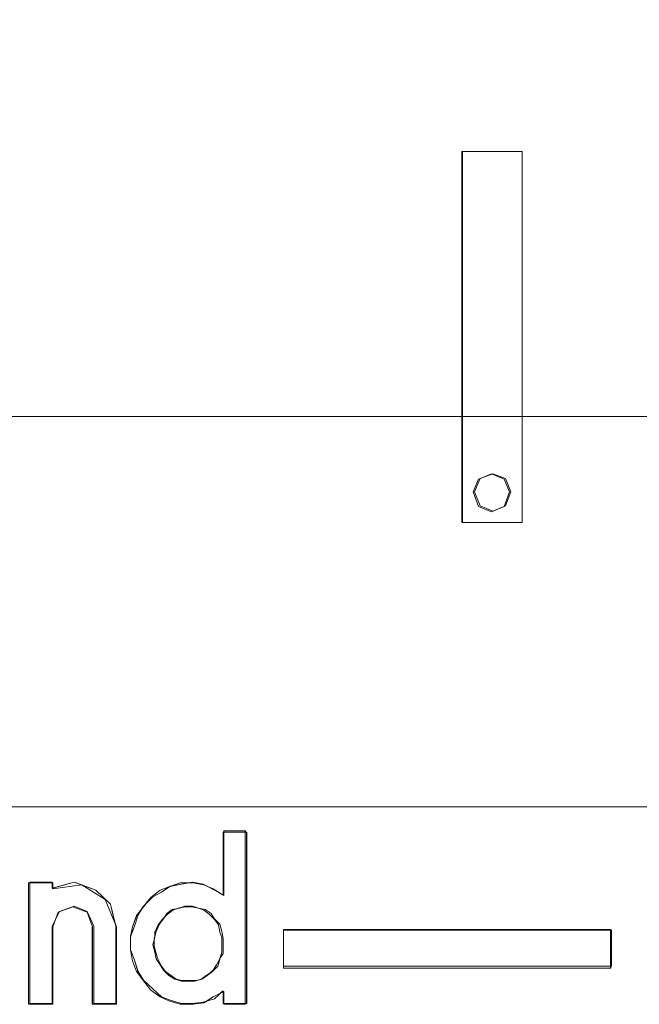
# Model space of a CAD drawing. Header units: millimetres. Extents: x -1290 to 1795, y -4192 to -1311.
# Tile 82 of 256: x 542.03 to 543.7, y -3257.58 to -3254.94. Entities that reach past the tile are written whole.
import ezdxf

# ---------------------------------------------------------------- set-up
doc = ezdxf.new("R2010")
doc.units = ezdxf.units.MM
doc.layers.add('Aparatura', color=7, linetype='Continuous', lineweight=13)

msp = doc.modelspace()

# ---------------------------------------------------------------- linework, layer by layer
at = {"layer": 'Aparatura', "lineweight": 13}
for points in [[(528.9124, -3250.0538), (528.9124, -3251.2907), (527.8914, -3251.2907), (527.8914, -3255.8121), (528.9124, -3255.8121), (528.9124, -3257.0532), (594.3705, -3257.0532), (594.3705, -3255.8121), (595.3914, -3255.8121), (595.3914, -3251.2907), (594.3705, -3251.2907), (594.3705, -3250.0538), (528.9124, -3250.0538)], [(528.9124, -3250.0538), (528.9124, -3251.2907), (527.8914, -3251.2907), (527.8914, -3255.8121), (528.9124, -3255.8121), (528.9124, -3257.0532), (594.3705, -3257.0532), (594.3705, -3255.8121), (595.3914, -3255.8121), (595.3914, -3251.2907), (594.3705, -3251.2907), (594.3705, -3250.0538), (528.9124, -3250.0538)], [(543.2191, -3256.2905), (543.2191, -3255.295), (543.2209, -3255.295), (543.3815, -3255.295), (543.3815, -3256.2905), (543.2209, -3256.2905), (543.2191, -3256.2905)], [(543.3815, -3256.2905), (543.3815, -3255.295), (543.2191, -3255.295), (543.2191, -3256.2905), (543.3815, -3256.2905)], [(543.3815, -3256.2905), (543.3815, -3255.295), (543.2191, -3255.295), (543.2191, -3256.2905), (543.3815, -3256.2905)], [(543.3815, -3256.2905), (543.3815, -3255.295), (543.2191, -3255.295), (543.2191, -3256.2905), (543.3815, -3256.2905)], [(543.3815, -3256.2905), (543.3815, -3255.295), (543.2191, -3255.295), (543.2191, -3256.2905), (543.3815, -3256.2905)], [(594.3705, -3256.006), (528.9123, -3256.006), (528.9123, -3257.0532), (594.3705, -3257.0532), (594.3705, -3256.006)], [(543.3474, -3256.2079), (543.333, -3256.1738), (543.2987, -3256.1594), (543.2644, -3256.1738), (543.25, -3256.2079), (543.2644, -3256.2474), (543.2987, -3256.2618), (543.333, -3256.2474), (543.3474, -3256.2079)], [(543.351, -3256.2079), (543.3366, -3256.172), (543.3023, -3256.1594), (543.268, -3256.172), (543.2535, -3256.2079), (543.268, -3256.2456), (543.3023, -3256.26), (543.3366, -3256.2456), (543.351, -3256.2079)], [(543.3366, -3256.172), (543.351, -3256.2079), (543.3366, -3256.2456), (543.3023, -3256.26), (543.268, -3256.2456), (543.2535, -3256.2079), (543.268, -3256.172), (543.3023, -3256.1594), (543.3366, -3256.172)], [(543.3366, -3256.172), (543.351, -3256.2079), (543.3366, -3256.2456), (543.3023, -3256.26), (543.268, -3256.2456), (543.2535, -3256.2079), (543.268, -3256.172), (543.3023, -3256.1594), (543.3366, -3256.172)], [(543.3366, -3256.172), (543.351, -3256.2079), (543.3366, -3256.2456), (543.3023, -3256.26), (543.268, -3256.2456), (543.2535, -3256.2079), (543.268, -3256.172), (543.3023, -3256.1594), (543.3366, -3256.172)], [(543.3366, -3256.172), (543.351, -3256.2079), (543.3366, -3256.2456), (543.3023, -3256.26), (543.268, -3256.2456), (543.2535, -3256.2079), (543.268, -3256.172), (543.3023, -3256.1594), (543.3366, -3256.172)], [(542.35, -3257.3428), (542.3409, -3257.3733), (542.3301, -3257.4019), (542.3301, -3257.4359), (542.3409, -3257.4646), (542.35, -3257.495), (542.3644, -3257.5183), (542.3896, -3257.5416), (542.413, -3257.5631), (542.4364, -3257.572), (542.4671, -3257.581), (542.4959, -3257.581), (542.5247, -3257.5774), (542.5554, -3257.5685), (542.5788, -3257.547), (542.5788, -3257.581), (542.6419, -3257.581), (542.6419, -3257.1208), (542.5788, -3257.1208), (542.5788, -3257.2891), (542.5554, -3257.2766), (542.5247, -3257.2605), (542.4959, -3257.2551), (542.4671, -3257.2605), (542.4364, -3257.2658), (542.413, -3257.2819), (542.3896, -3257.2945), (542.3644, -3257.3195), (542.35, -3257.3428)], [(542.35, -3257.3428), (542.3409, -3257.3733), (542.3301, -3257.4019), (542.3301, -3257.4359), (542.3409, -3257.4646), (542.35, -3257.495), (542.3644, -3257.5183), (542.3896, -3257.5416), (542.413, -3257.5631), (542.4364, -3257.572), (542.4671, -3257.581), (542.4959, -3257.581), (542.5247, -3257.5774), (542.5554, -3257.5685), (542.5788, -3257.547), (542.5788, -3257.581), (542.6419, -3257.581), (542.6419, -3257.1208), (542.5788, -3257.1208), (542.5788, -3257.2891), (542.5554, -3257.2766), (542.5247, -3257.2605), (542.4959, -3257.2551), (542.4671, -3257.2605), (542.4364, -3257.2658), (542.413, -3257.2819), (542.3896, -3257.2945), (542.3644, -3257.3195), (542.35, -3257.3428)], [(542.35, -3257.3428), (542.3409, -3257.3733), (542.3301, -3257.4019), (542.3301, -3257.4359), (542.3409, -3257.4646), (542.35, -3257.495), (542.3644, -3257.5183), (542.3896, -3257.5416), (542.413, -3257.5631), (542.4364, -3257.572), (542.4671, -3257.581), (542.4959, -3257.581), (542.5247, -3257.5774), (542.5554, -3257.5685), (542.5788, -3257.547), (542.5788, -3257.581), (542.6419, -3257.581), (542.6419, -3257.1208), (542.5788, -3257.1208), (542.5788, -3257.2891), (542.5554, -3257.2766), (542.5247, -3257.2605), (542.4959, -3257.2551), (542.4671, -3257.2605), (542.4364, -3257.2658), (542.413, -3257.2819), (542.3896, -3257.2945), (542.3644, -3257.3195), (542.35, -3257.3428)], [(542.35, -3257.3428), (542.3409, -3257.3733), (542.3301, -3257.4019), (542.3301, -3257.4359), (542.3409, -3257.4646), (542.35, -3257.495), (542.3644, -3257.5183), (542.3896, -3257.5416), (542.413, -3257.5631), (542.4364, -3257.572), (542.4671, -3257.581), (542.4959, -3257.581), (542.5247, -3257.5774), (542.5554, -3257.5685), (542.5788, -3257.547), (542.5788, -3257.581), (542.6419, -3257.581), (542.6419, -3257.1208), (542.5788, -3257.1208), (542.5788, -3257.2891), (542.5554, -3257.2766), (542.5247, -3257.2605), (542.4959, -3257.2551), (542.4671, -3257.2605), (542.4364, -3257.2658), (542.413, -3257.2819), (542.3896, -3257.2945), (542.3644, -3257.3195), (542.35, -3257.3428)], [(542.5713, -3257.2857), (542.5787, -3257.2893), (542.5787, -3257.1208), (542.5806, -3257.1208), (542.5806, -3257.2911), (542.5713, -3257.2857)], [(542.5802, -3257.1211), (542.5802, -3257.1172), (542.6383, -3257.1172), (542.6383, -3257.1211), (542.5802, -3257.1211)], [(542.1988, -3257.2619), (542.2366, -3257.2763), (542.2763, -3257.3139), (542.2889, -3257.3677), (542.2925, -3257.3749), (542.2925, -3257.5828), (542.2276, -3257.5828), (542.2276, -3257.3749), (542.2132, -3257.3354), (542.1753, -3257.3211), (542.1393, -3257.3336), (542.1285, -3257.3552), (542.1213, -3257.3749), (542.1213, -3257.5828), (542.0564, -3257.5828), (542.0564, -3257.2566), (542.06, -3257.2566), (542.06, -3257.2548), (542.1195, -3257.2548), (542.1195, -3257.2566), (542.1213, -3257.2566), (542.1213, -3257.2709), (542.1789, -3257.2548), (542.1988, -3257.2619), (542.1988, -3257.2619), (542.1988, -3257.2619)], [(542.06, -3257.2548), (542.06, -3257.581), (542.1194, -3257.581), (542.1194, -3257.3731), (542.1393, -3257.3336), (542.1789, -3257.3193), (542.2132, -3257.3336), (542.2312, -3257.3731), (542.2312, -3257.581), (542.2907, -3257.581), (542.2907, -3257.3731), (542.2763, -3257.3139), (542.2366, -3257.2763), (542.1789, -3257.2548), (542.1194, -3257.2709), (542.1194, -3257.2548), (542.06, -3257.2548)], [(542.06, -3257.2548), (542.06, -3257.581), (542.1194, -3257.581), (542.1194, -3257.3731), (542.1393, -3257.3336), (542.1789, -3257.3193), (542.2132, -3257.3336), (542.2312, -3257.3731), (542.2312, -3257.581), (542.2907, -3257.581), (542.2907, -3257.3731), (542.2763, -3257.3139), (542.2366, -3257.2763), (542.1789, -3257.2548), (542.1194, -3257.2709), (542.1194, -3257.2548), (542.06, -3257.2548)], [(542.06, -3257.2548), (542.06, -3257.581), (542.1194, -3257.581), (542.1194, -3257.3731), (542.1393, -3257.3336), (542.1789, -3257.3193), (542.2132, -3257.3336), (542.2312, -3257.3731), (542.2312, -3257.581), (542.2907, -3257.581), (542.2907, -3257.3731), (542.2763, -3257.3139), (542.2366, -3257.2763), (542.1789, -3257.2548), (542.1194, -3257.2709), (542.1194, -3257.2548), (542.06, -3257.2548)], [(542.06, -3257.2548), (542.06, -3257.581), (542.1194, -3257.581), (542.1194, -3257.3731), (542.1393, -3257.3336), (542.1789, -3257.3193), (542.2132, -3257.3336), (542.2312, -3257.3731), (542.2312, -3257.581), (542.2907, -3257.581), (542.2907, -3257.3731), (542.2763, -3257.3139), (542.2366, -3257.2763), (542.1789, -3257.2548), (542.1194, -3257.2709), (542.1194, -3257.2548), (542.06, -3257.2548)], [(542.06, -3257.2548), (542.06, -3257.581), (542.1194, -3257.581), (542.1194, -3257.3731), (542.1393, -3257.3336), (542.1789, -3257.3193), (542.2132, -3257.3336), (542.2312, -3257.3731), (542.2312, -3257.581), (542.2907, -3257.581), (542.2907, -3257.3731), (542.2763, -3257.3139), (542.2366, -3257.2763), (542.1789, -3257.2548), (542.1194, -3257.2709), (542.1194, -3257.2548), (542.06, -3257.2548)], [(542.3713, -3257.3126), (542.384, -3257.2963), (542.4094, -3257.2764), (542.433, -3257.2674), (542.4348, -3257.2674), (542.413, -3257.2818), (542.3895, -3257.2945), (542.3713, -3257.3126)], [(542.4344, -3257.2677), (542.4363, -3257.2656), (542.4401, -3257.2656), (542.4344, -3257.2677)], [(542.4398, -3257.2659), (542.4634, -3257.2566), (542.4871, -3257.2566), (542.4671, -3257.2603), (542.4398, -3257.2659)], [(542.4867, -3257.2566), (542.4957, -3257.2548), (542.5246, -3257.2603), (542.5355, -3257.2659), (542.5264, -3257.2622), (542.4975, -3257.2566), (542.4867, -3257.2566)], [(542.5351, -3257.2656), (542.5515, -3257.2729), (542.5716, -3257.2857), (542.5552, -3257.2765), (542.5351, -3257.2656)], [(542.3588, -3257.3288), (542.3643, -3257.3196), (542.3717, -3257.3123), (542.3643, -3257.3214), (542.3588, -3257.3288)], [(542.4833, -3257.5203), (542.5013, -3257.5203), (542.5212, -3257.5149), (542.5356, -3257.5059), (542.5518, -3257.4916), (542.5608, -3257.4772), (542.5698, -3257.4611), (542.5752, -3257.4432), (542.5752, -3257.4234), (542.5752, -3257.4037), (542.5698, -3257.3894), (542.5662, -3257.3697), (542.5554, -3257.3553), (542.541, -3257.341), (542.5266, -3257.3302), (542.5122, -3257.3248), (542.4923, -3257.3212), (542.4779, -3257.3212), (542.4581, -3257.3248), (542.4437, -3257.3302), (542.4293, -3257.341), (542.4148, -3257.3553), (542.404, -3257.3697), (542.395, -3257.3894), (542.395, -3257.4037), (542.3896, -3257.4234), (542.395, -3257.4432), (542.3986, -3257.4611), (542.4094, -3257.4772), (542.4184, -3257.4916), (542.4329, -3257.5059), (542.4491, -3257.5149), (542.4671, -3257.5203), (542.4833, -3257.5203)], [(542.5121, -3257.3248), (542.5302, -3257.3284), (542.5464, -3257.3392), (542.5554, -3257.3535), (542.5698, -3257.3679), (542.5752, -3257.3876), (542.5788, -3257.4073), (542.5788, -3257.427), (542.5788, -3257.4468), (542.5716, -3257.4575), (542.5698, -3257.4611), (542.5698, -3257.4629), (542.5644, -3257.4808), (542.55, -3257.4952), (542.5428, -3257.5005), (542.5356, -3257.5059), (542.5211, -3257.5149), (542.5067, -3257.5185), (542.4869, -3257.5185), (542.4671, -3257.5185), (542.4527, -3257.5149), (542.4364, -3257.5041), (542.4238, -3257.4952), (542.413, -3257.4808), (542.4022, -3257.4593), (542.3986, -3257.4468), (542.3932, -3257.427), (542.3932, -3257.4109), (542.3932, -3257.4073), (542.395, -3257.4001), (542.395, -3257.3894), (542.404, -3257.3697), (542.4148, -3257.3553), (542.422, -3257.3481), (542.4274, -3257.3392), (542.4419, -3257.3284), (542.4545, -3257.3266), (542.4581, -3257.3248), (542.4653, -3257.323), (542.4761, -3257.3194), (542.4959, -3257.3194), (542.5121, -3257.3248)], [(542.4869, -3257.5185), (542.5067, -3257.5185), (542.5193, -3257.5149), (542.5356, -3257.5041), (542.55, -3257.4952), (542.5644, -3257.4808), (542.5698, -3257.4593), (542.5788, -3257.4468), (542.5788, -3257.427), (542.5788, -3257.4073), (542.5752, -3257.3876), (542.5698, -3257.3679), (542.5554, -3257.3535), (542.5464, -3257.3392), (542.5302, -3257.3284), (542.5121, -3257.3248), (542.4959, -3257.3194), (542.4761, -3257.3194), (542.4617, -3257.3248), (542.4419, -3257.3284), (542.4274, -3257.3392), (542.4184, -3257.3535), (542.4076, -3257.3679), (542.3986, -3257.3876), (542.3932, -3257.4073), (542.3932, -3257.427), (542.3986, -3257.4468), (542.4022, -3257.4593), (542.413, -3257.4808), (542.4238, -3257.4952), (542.4364, -3257.5041), (542.4527, -3257.5149), (542.4671, -3257.5185), (542.4869, -3257.5185)], [(542.5302, -3257.3284), (542.5464, -3257.3392), (542.5554, -3257.3535), (542.5698, -3257.3679), (542.5752, -3257.3876), (542.5788, -3257.4073), (542.5788, -3257.427), (542.5788, -3257.4468), (542.5698, -3257.4593), (542.5644, -3257.4808), (542.55, -3257.4952), (542.5356, -3257.5041), (542.5193, -3257.5149), (542.5067, -3257.5185), (542.4869, -3257.5185), (542.4671, -3257.5185), (542.4527, -3257.5149), (542.4364, -3257.5041), (542.4238, -3257.4952), (542.413, -3257.4808), (542.4022, -3257.4593), (542.3986, -3257.4468), (542.3932, -3257.427), (542.3932, -3257.4073), (542.3986, -3257.3876), (542.4076, -3257.3679), (542.4184, -3257.3535), (542.4274, -3257.3392), (542.4419, -3257.3284), (542.4617, -3257.3248), (542.4761, -3257.3194), (542.4959, -3257.3194), (542.5121, -3257.3248), (542.5302, -3257.3284)], [(542.5302, -3257.3284), (542.5464, -3257.3392), (542.5554, -3257.3535), (542.5698, -3257.3679), (542.5752, -3257.3876), (542.5788, -3257.4073), (542.5788, -3257.427), (542.5788, -3257.4468), (542.5698, -3257.4593), (542.5644, -3257.4808), (542.55, -3257.4952), (542.5356, -3257.5041), (542.5193, -3257.5149), (542.5067, -3257.5185), (542.4869, -3257.5185), (542.4671, -3257.5185), (542.4527, -3257.5149), (542.4364, -3257.5041), (542.4238, -3257.4952), (542.413, -3257.4808), (542.4022, -3257.4593), (542.3986, -3257.4468), (542.3932, -3257.427), (542.3932, -3257.4073), (542.3986, -3257.3876), (542.4076, -3257.3679), (542.4184, -3257.3535), (542.4274, -3257.3392), (542.4419, -3257.3284), (542.4617, -3257.3248), (542.4761, -3257.3194), (542.4959, -3257.3194), (542.5121, -3257.3248), (542.5302, -3257.3284)], [(542.5302, -3257.3284), (542.5464, -3257.3392), (542.5554, -3257.3535), (542.5698, -3257.3679), (542.5752, -3257.3876), (542.5788, -3257.4073), (542.5788, -3257.427), (542.5788, -3257.4468), (542.5698, -3257.4593), (542.5644, -3257.4808), (542.55, -3257.4952), (542.5356, -3257.5041), (542.5193, -3257.5149), (542.5067, -3257.5185), (542.4869, -3257.5185), (542.4671, -3257.5185), (542.4527, -3257.5149), (542.4364, -3257.5041), (542.4238, -3257.4952), (542.413, -3257.4808), (542.4022, -3257.4593), (542.3986, -3257.4468), (542.3932, -3257.427), (542.3932, -3257.4073), (542.3986, -3257.3876), (542.4076, -3257.3679), (542.4184, -3257.3535), (542.4274, -3257.3392), (542.4419, -3257.3284), (542.4617, -3257.3248), (542.4761, -3257.3194), (542.4959, -3257.3194), (542.5121, -3257.3248), (542.5302, -3257.3284)], [(542.5302, -3257.3284), (542.5464, -3257.3392), (542.5554, -3257.3535), (542.5698, -3257.3679), (542.5752, -3257.3876), (542.5788, -3257.4073), (542.5788, -3257.427), (542.5788, -3257.4468), (542.5698, -3257.4593), (542.5644, -3257.4808), (542.55, -3257.4952), (542.5356, -3257.5041), (542.5193, -3257.5149), (542.5067, -3257.5185), (542.4869, -3257.5185), (542.4671, -3257.5185), (542.4527, -3257.5149), (542.4364, -3257.5041), (542.4238, -3257.4952), (542.413, -3257.4808), (542.4022, -3257.4593), (542.3986, -3257.4468), (542.3932, -3257.427), (542.3932, -3257.4073), (542.3986, -3257.3876), (542.4076, -3257.3679), (542.4184, -3257.3535), (542.4274, -3257.3392), (542.4419, -3257.3284), (542.4617, -3257.3248), (542.4761, -3257.3194), (542.4959, -3257.3194), (542.5121, -3257.3248), (542.5302, -3257.3284)], [(542.3356, -3257.3751), (542.3465, -3257.3446), (542.3592, -3257.3284), (542.3501, -3257.3428), (542.341, -3257.3733), (542.3301, -3257.4003), (542.3356, -3257.3751)], [(542.3301, -3257.4039), (542.3301, -3257.4017), (542.3301, -3257.4039)], [(542.7404, -3257.4808), (542.7404, -3257.3838), (542.7404, -3257.382), (543.619, -3257.382), (543.619, -3257.3838), (543.6208, -3257.3838), (543.6208, -3257.4808), (543.619, -3257.4808), (543.619, -3257.4861), (542.7404, -3257.4861), (542.7404, -3257.4808)], [(542.7404, -3257.382), (542.7404, -3257.4861), (543.619, -3257.4861), (543.619, -3257.382), (542.7404, -3257.382)], [(542.7404, -3257.382), (542.7404, -3257.4861), (543.619, -3257.4861), (543.619, -3257.382), (542.7404, -3257.382)], [(542.7404, -3257.382), (542.7404, -3257.4861), (543.619, -3257.4861), (543.619, -3257.382), (542.7404, -3257.382)], [(542.7404, -3257.382), (542.7404, -3257.4861), (543.619, -3257.4861), (543.619, -3257.382), (542.7404, -3257.382)], [(542.7404, -3257.382), (542.7404, -3257.4861), (543.619, -3257.4861), (543.619, -3257.382), (542.7404, -3257.382)], [(542.5337, -3257.5756), (542.5265, -3257.5792), (542.4976, -3257.5828), (542.4634, -3257.5828), (542.4328, -3257.5738), (542.4094, -3257.5631), (542.3842, -3257.5452), (542.3644, -3257.5201), (542.3463, -3257.495), (542.3355, -3257.4663), (542.3301, -3257.4376), (542.3301, -3257.4358), (542.3409, -3257.4645), (542.3499, -3257.495), (542.3644, -3257.5183), (542.3896, -3257.5416), (542.413, -3257.5631), (542.4364, -3257.572), (542.467, -3257.581), (542.4958, -3257.581), (542.5247, -3257.5774), (542.5337, -3257.5756)], [(542.5788, -3257.5487), (542.5713, -3257.5522), (542.5788, -3257.5469), (542.5788, -3257.5487)], [(542.6383, -3257.5806), (542.6383, -3257.5828), (542.5802, -3257.5828), (542.5802, -3257.5806), (542.6383, -3257.5806)]]:
    msp.add_lwpolyline(points, close=True, dxfattribs=at)
for points in [[(543.2191, -3256.2905), (543.2191, -3255.295)], [(543.2191, -3255.295), (543.3815, -3255.295)], [(543.2209, -3256.2905), (543.2209, -3255.295)], [(543.2209, -3255.295), (543.3815, -3255.295)], [(543.3811, -3256.2905), (543.3811, -3255.295)], [(543.3811, -3256.2905), (543.3811, -3255.295)], [(543.2191, -3256.2902), (543.3815, -3256.2902)], [(543.2209, -3256.2902), (543.3815, -3256.2902)], [(542.5785, -3257.1208), (542.5785, -3257.2893)], [(542.5785, -3257.1208), (542.6419, -3257.1208)], [(542.5802, -3257.1172), (542.5802, -3257.2911)], [(542.5802, -3257.1172), (542.6383, -3257.1172)], [(542.6379, -3257.1172), (542.6379, -3257.5828)], [(542.6415, -3257.1208), (542.6415, -3257.581)], [(542.0564, -3257.2566), (542.0564, -3257.5828)], [(542.0564, -3257.2566), (542.1216, -3257.2566)], [(542.06, -3257.2548), (542.06, -3257.581)], [(542.06, -3257.2548), (542.1198, -3257.2548)], [(542.2907, -3257.3733), (542.2763, -3257.3141), (542.2366, -3257.2763), (542.1789, -3257.2548), (542.1194, -3257.2709)], [(542.1194, -3257.2548), (542.1194, -3257.2713)], [(542.1212, -3257.2566), (542.1212, -3257.2731)], [(542.2925, -3257.3751), (542.2619, -3257.3015), (542.1988, -3257.262), (542.1212, -3257.2727)], [(542.5788, -3257.2888), (542.5554, -3257.2763), (542.5247, -3257.2602), (542.4959, -3257.2548), (542.4671, -3257.2602), (542.4365, -3257.2655), (542.413, -3257.2817), (542.3896, -3257.2942), (542.3644, -3257.3193), (542.35, -3257.3426), (542.3409, -3257.3731), (542.3301, -3257.4018), (542.3301, -3257.4358), (542.3409, -3257.4645), (542.35, -3257.495), (542.3644, -3257.5183), (542.3896, -3257.5416), (542.413, -3257.5631), (542.4365, -3257.572), (542.4671, -3257.581), (542.4959, -3257.581), (542.5247, -3257.5774), (542.5554, -3257.5684), (542.5788, -3257.5469)], [(542.5806, -3257.2906), (542.5518, -3257.2727), (542.5265, -3257.262), (542.4977, -3257.2566), (542.4635, -3257.2566), (542.4328, -3257.2673), (542.4094, -3257.2763), (542.3842, -3257.296), (542.3644, -3257.3211), (542.3463, -3257.3444), (542.3355, -3257.3749), (542.3301, -3257.4035), (542.3301, -3257.4376), (542.3355, -3257.4663), (542.3463, -3257.495), (542.3644, -3257.5201), (542.3842, -3257.5451), (542.4094, -3257.5631), (542.4328, -3257.5738), (542.4635, -3257.5828), (542.4977, -3257.5828), (542.5265, -3257.5792), (542.5518, -3257.5631), (542.5806, -3257.5487)], [(542.2312, -3257.3733), (542.2132, -3257.3338), (542.1789, -3257.3194), (542.1393, -3257.3338), (542.1194, -3257.3733)], [(542.2276, -3257.3751), (542.2132, -3257.3356), (542.1753, -3257.3212), (542.1357, -3257.3356), (542.1212, -3257.3751)], [(542.1194, -3257.373), (542.1194, -3257.581)], [(542.1212, -3257.3748), (542.1212, -3257.5828)], [(542.2273, -3257.3748), (542.2273, -3257.5828)], [(542.2312, -3257.373), (542.2312, -3257.581)], [(542.2904, -3257.373), (542.2904, -3257.581)], [(542.2921, -3257.3748), (542.2921, -3257.5828)], [(542.7404, -3257.382), (543.619, -3257.382)], [(542.7404, -3257.382), (542.7404, -3257.4861)], [(542.7404, -3257.3838), (543.6208, -3257.3838)], [(542.7404, -3257.3838), (542.7404, -3257.4808)], [(543.6187, -3257.4861), (543.6187, -3257.382)], [(543.6205, -3257.4808), (543.6205, -3257.3838)], [(542.7404, -3257.4804), (543.6208, -3257.4804)], [(542.7404, -3257.4858), (543.619, -3257.4858)], [(542.5785, -3257.5469), (542.5785, -3257.581)], [(542.5802, -3257.5483), (542.5802, -3257.5828)], [(542.0564, -3257.5824), (542.1216, -3257.5824)], [(542.06, -3257.5806), (542.1198, -3257.5806)], [(542.2273, -3257.5824), (542.2925, -3257.5824)], [(542.2312, -3257.5806), (542.2907, -3257.5806)], [(542.5785, -3257.5806), (542.6419, -3257.5806)], [(542.5802, -3257.5824), (542.6383, -3257.5824)]]:
    msp.add_lwpolyline(points, dxfattribs=at)

doc.saveas('drawing.dxf')
